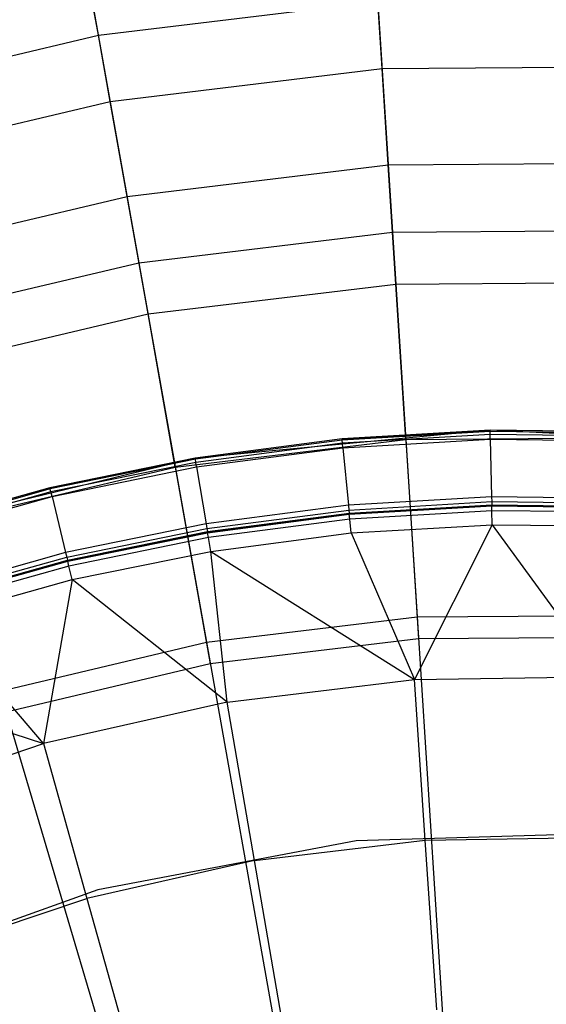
# Model space of a CAD drawing. Extents: x -91 to 91, y -91 to 262.
# Tile 173 of 256: x -3.24 to 0.05, y 9.38 to 15.53. Entities that reach past the tile are written whole.
import ezdxf

# ---------------------------------------------------------------- set-up
doc = ezdxf.new("R2010")
doc.units = 0
doc.header["$LTSCALE"] = 25.4
doc.layers.get('0').update_dxf_attribs({"linetype": 'CONTINUOUS'})

# ---------------------------------------------------------------- blocks, each defined once
blk = doc.blocks.new('ETE0_STL_1')
at = {"color": 0}
for p, q in [((-1.0517, 16.4534, 238.8525), (-0.9077, 14.2005, 240.1228)), ((-1.0517, 16.4534, 238.8525), (-0.9077, 14.2005, 240.1228)), ((-2.8873, 16.2322, 238.8525), (-2.4919, 14.0096, 240.1228)), ((-2.8873, 16.2322, 238.8525), (-2.4919, 14.0096, 240.1228)), ((-2.7449, 15.432, 169.6725), (-2.796, 15.7194, 171.1327)), ((-2.7449, 15.432, 169.6725), (-2.796, 15.7194, 171.1327)), ((-2.7449, 15.432, 169.6725), (-0.9998, 15.6423, 169.6725)), ((-2.7449, 15.432, 169.6725), (-0.9998, 15.6423, 169.6725)), ((-0.973, 15.2225, 168.4708), (-0.9998, 15.6423, 169.6725)), ((-0.973, 15.2225, 168.4708), (-0.9998, 15.6423, 169.6725)), ((-4.4555, 15.0276, 169.6725), (-2.7449, 15.432, 169.6725)), ((-4.4555, 15.0276, 169.6725), (-2.7449, 15.432, 169.6725)), ((-2.6713, 15.0178, 168.4708), (-2.7449, 15.432, 169.6725)), ((-2.6713, 15.0178, 168.4708), (-2.7449, 15.432, 169.6725)), ((-2.6713, 15.0178, 168.4708), (-0.973, 15.2225, 168.4708)), ((-2.6713, 15.0178, 168.4708), (-0.973, 15.2225, 168.4708)), ((-0.973, 15.2225, 168.4708), (0.7375, 15.2357, 168.4708)), ((-0.973, 15.2225, 168.4708), (0.7375, 15.2357, 168.4708)), ((-0.9345, 14.6207, 167.4047), (-0.973, 15.2225, 168.4708)), ((-0.9345, 14.6207, 167.4047), (-0.973, 15.2225, 168.4708)), ((-4.3359, 14.6243, 168.4708), (-2.6713, 15.0178, 168.4708)), ((-4.3359, 14.6243, 168.4708), (-2.6713, 15.0178, 168.4708)), ((-2.5656, 14.4241, 167.4047), (-2.6713, 15.0178, 168.4708)), ((-2.5656, 14.4241, 167.4047), (-2.6713, 15.0178, 168.4708)), ((-2.5656, 14.4241, 167.4047), (-0.9345, 14.6207, 167.4047)), ((-2.5656, 14.4241, 167.4047), (-0.9345, 14.6207, 167.4047)), ((-0.9345, 14.6207, 167.4047), (0.7083, 14.6334, 167.4047)), ((-0.9345, 14.6207, 167.4047), (0.7083, 14.6334, 167.4047)), ((-0.8869, 13.8763, 166.5557), (-0.9345, 14.6207, 167.4047)), ((-0.8869, 13.8763, 166.5557), (-0.9345, 14.6207, 167.4047)), ((-4.1645, 14.0461, 167.4047), (-2.5656, 14.4241, 167.4047)), ((-4.1645, 14.0461, 167.4047), (-2.5656, 14.4241, 167.4047)), ((-2.435, 13.6897, 166.5557), (-2.5656, 14.4241, 167.4047)), ((-2.435, 13.6897, 166.5557), (-2.5656, 14.4241, 167.4047)), ((-0.9077, 14.2005, 240.1228), (0.688, 14.2128, 240.1228)), ((-0.9077, 14.2005, 240.1228), (0.688, 14.2128, 240.1228)), ((-2.4919, 14.0096, 240.1228), (-0.9077, 14.2005, 240.1228)), ((-2.4919, 14.0096, 240.1228), (-0.9077, 14.2005, 240.1228)), ((-0.9077, 14.2005, 240.1228), (-0.7541, 11.7973, 241.1953)), ((-0.9077, 14.2005, 240.1228), (-0.7541, 11.7973, 241.1953)), ((-4.0448, 13.6425, 240.1228), (-2.4919, 14.0096, 240.1228)), ((-4.0448, 13.6425, 240.1228), (-2.4919, 14.0096, 240.1228)), ((-2.4919, 14.0096, 240.1228), (-2.0702, 11.6387, 241.1953)), ((-2.4919, 14.0096, 240.1228), (-2.0702, 11.6387, 241.1953)), ((-2.435, 13.6897, 166.5557), (-0.8869, 13.8763, 166.5557)), ((-2.435, 13.6897, 166.5557), (-0.8869, 13.8763, 166.5557)), ((-0.8869, 13.8763, 166.5557), (0.6723, 13.8884, 166.5557)), ((-0.8869, 13.8763, 166.5557), (0.6723, 13.8884, 166.5557)), ((-0.8249, 12.9059, 165.8321), (-0.8869, 13.8763, 166.5557)), ((-0.8249, 12.9059, 165.8321), (-0.8869, 13.8763, 166.5557)), ((-3.9525, 13.331, 166.5557), (-2.435, 13.6897, 166.5557)), ((-3.9525, 13.331, 166.5557), (-2.435, 13.6897, 166.5557)), ((-2.2647, 12.7324, 165.8321), (-2.435, 13.6897, 166.5557)), ((-2.2647, 12.7324, 165.8321), (-2.435, 13.6897, 166.5557)), ((-0.2986, 12.9628, 165.2509), (-2.1404, 12.7884, 165.2509)), ((-0.2986, 12.9628, 165.2509), (-2.1404, 12.7884, 165.2509)), ((-0.2986, 12.9628, 165.1017), (-1.2226, 12.9085, 165.1017)), ((-1.2226, 12.9085, 165.1017), (-0.2986, 12.9628, 165.2509)), ((-1.2226, 12.9085, 165.1017), (-0.2986, 12.9628, 165.2509)), ((-0.2986, 12.9628, 165.1017), (-1.2226, 12.9085, 165.1017)), ((-0.2984, 12.956, 165.0655), (-1.222, 12.9017, 165.0655)), ((-0.2984, 12.956, 165.0655), (-1.222, 12.9017, 165.0655)), ((-0.298, 12.9366, 165.0342), (-1.2201, 12.8824, 165.0342)), ((-0.298, 12.9366, 165.0342), (-1.2201, 12.8824, 165.0342)), ((1.5492, 12.8734, 165.2509), (-0.2986, 12.9628, 165.2509)), ((0.6269, 12.9511, 165.1017), (-0.2986, 12.9628, 165.2509)), ((1.5492, 12.8734, 165.2509), (-0.2986, 12.9628, 165.2509)), ((0.6269, 12.9511, 165.1017), (-0.2986, 12.9628, 165.1017)), ((-0.2986, 12.9628, 165.1017), (-0.2986, 12.9628, 165.2509)), ((0.6269, 12.9511, 165.1017), (-0.2986, 12.9628, 165.2509)), ((-0.2986, 12.9628, 165.1017), (-0.2986, 12.9628, 165.2509)), ((-0.2984, 12.956, 165.0655), (-0.2986, 12.9628, 165.1017)), ((0.6269, 12.9511, 165.1017), (-0.2986, 12.9628, 165.1017)), ((-0.2984, 12.956, 165.0655), (-0.2986, 12.9628, 165.1017)), ((0.6266, 12.9443, 165.0655), (-0.2984, 12.956, 165.0655)), ((-0.298, 12.9366, 165.0342), (-0.2984, 12.956, 165.0655)), ((0.6266, 12.9443, 165.0655), (-0.2984, 12.956, 165.0655)), ((-0.298, 12.9366, 165.0342), (-0.2984, 12.956, 165.0655)), ((0.6256, 12.9249, 165.0342), (-0.298, 12.9366, 165.0342)), ((-0.2973, 12.9072, 165.0121), (-0.298, 12.9366, 165.0342)), ((0.6256, 12.9249, 165.0342), (-0.298, 12.9366, 165.0342)), ((-0.2973, 12.9072, 165.0121), (-0.298, 12.9366, 165.0342)), ((-2.2647, 12.7324, 165.8321), (-0.8249, 12.9059, 165.8321)), ((-2.2647, 12.7324, 165.8321), (-0.8249, 12.9059, 165.8321)), ((-1.2226, 12.9085, 165.1017), (-2.1404, 12.7884, 165.2509)), ((-1.2226, 12.9085, 165.1017), (-2.1404, 12.7884, 165.2509)), ((-1.2226, 12.9085, 165.1017), (-2.1404, 12.7884, 165.1017)), ((-1.2226, 12.9085, 165.1017), (-2.1404, 12.7884, 165.1017)), ((-1.222, 12.9017, 165.0655), (-2.1392, 12.7817, 165.0655)), ((-1.222, 12.9017, 165.0655), (-2.1392, 12.7817, 165.0655)), ((-1.2201, 12.8824, 165.0342), (-2.136, 12.7626, 165.0342)), ((-1.2201, 12.8824, 165.0342), (-2.136, 12.7626, 165.0342)), ((-1.222, 12.9017, 165.0655), (-1.2226, 12.9085, 165.1017)), ((-1.222, 12.9017, 165.0655), (-1.2226, 12.9085, 165.1017)), ((-1.2201, 12.8824, 165.0342), (-1.222, 12.9017, 165.0655)), ((-1.2201, 12.8824, 165.0342), (-1.222, 12.9017, 165.0655)), ((-1.2174, 12.8531, 165.0121), (-1.2201, 12.8824, 165.0342)), ((-1.2174, 12.8531, 165.0121), (-1.2201, 12.8824, 165.0342)), ((-1.2174, 12.8531, 165.0121), (-0.2973, 12.9072, 165.0121)), ((-1.2174, 12.8531, 165.0121), (-0.2973, 12.9072, 165.0121)), ((-0.8249, 12.9059, 165.8321), (0.6253, 12.9171, 165.8321)), ((-0.8249, 12.9059, 165.8321), (0.6253, 12.9171, 165.8321)), ((-0.8249, 12.9059, 165.8321), (-0.7453, 11.6597, 165.2509)), ((-0.8249, 12.9059, 165.8321), (-0.7453, 11.6597, 165.2509)), ((-0.2973, 12.9072, 165.0121), (-0.289, 12.5466, 164.8333)), ((-0.2973, 12.9072, 165.0121), (-0.289, 12.5466, 164.8333)), ((-0.2973, 12.9072, 165.0121), (0.6242, 12.8956, 165.0121)), ((-0.2973, 12.9072, 165.0121), (0.6242, 12.8956, 165.0121)), ((-2.1312, 12.7336, 165.0121), (-1.2174, 12.8531, 165.0121)), ((-2.1312, 12.7336, 165.0121), (-1.2174, 12.8531, 165.0121)), ((-1.2174, 12.8531, 165.0121), (-1.1833, 12.494, 164.8333)), ((-1.2174, 12.8531, 165.0121), (-1.1833, 12.494, 164.8333)), ((-2.1404, 12.7884, 165.2509), (-3.9386, 12.3536, 165.2509)), ((-2.1404, 12.7884, 165.2509), (-3.9386, 12.3536, 165.2509)), ((-2.1404, 12.7884, 165.2509), (-3.0472, 12.6031, 165.1017)), ((-2.1404, 12.7884, 165.1017), (-3.0472, 12.6031, 165.1017)), ((-2.1404, 12.7884, 165.2509), (-3.0472, 12.6031, 165.1017)), ((-2.1404, 12.7884, 165.1017), (-3.0472, 12.6031, 165.1017)), ((-2.1392, 12.7817, 165.0655), (-3.0456, 12.5965, 165.0655)), ((-2.1392, 12.7817, 165.0655), (-3.0456, 12.5965, 165.0655)), ((-2.136, 12.7626, 165.0342), (-3.0411, 12.5777, 165.0342)), ((-2.136, 12.7626, 165.0342), (-3.0411, 12.5777, 165.0342)), ((-2.1404, 12.7884, 165.1017), (-2.1404, 12.7884, 165.2509)), ((-2.1404, 12.7884, 165.1017), (-2.1404, 12.7884, 165.2509)), ((-2.1392, 12.7817, 165.0655), (-2.1404, 12.7884, 165.1017)), ((-2.1392, 12.7817, 165.0655), (-2.1404, 12.7884, 165.1017)), ((-2.136, 12.7626, 165.0342), (-2.1392, 12.7817, 165.0655)), ((-2.136, 12.7626, 165.0342), (-2.1392, 12.7817, 165.0655)), ((-2.1312, 12.7336, 165.0121), (-2.136, 12.7626, 165.0342)), ((-2.1312, 12.7336, 165.0121), (-2.136, 12.7626, 165.0342)), ((-3.6761, 12.3988, 165.8321), (-2.2647, 12.7324, 165.8321)), ((-3.6761, 12.3988, 165.8321), (-2.2647, 12.7324, 165.8321)), ((-3.0342, 12.5491, 165.0121), (-2.1312, 12.7336, 165.0121)), ((-3.0342, 12.5491, 165.0121), (-2.1312, 12.7336, 165.0121)), ((-2.2647, 12.7324, 165.8321), (-2.0461, 11.5029, 165.2509)), ((-2.2647, 12.7324, 165.8321), (-2.0461, 11.5029, 165.2509)), ((-2.1312, 12.7336, 165.0121), (-2.0716, 12.3777, 164.8333)), ((-2.1312, 12.7336, 165.0121), (-2.0716, 12.3777, 164.8333)), ((-3.0472, 12.6031, 165.1017), (-3.9386, 12.3536, 165.2509)), ((-3.0472, 12.6031, 165.1017), (-3.9386, 12.3536, 165.1017)), ((-3.0472, 12.6031, 165.1017), (-3.9386, 12.3536, 165.2509)), ((-3.0472, 12.6031, 165.1017), (-3.9386, 12.3536, 165.1017)), ((-3.0456, 12.5965, 165.0655), (-3.9365, 12.3472, 165.0655)), ((-3.0456, 12.5965, 165.0655), (-3.9365, 12.3472, 165.0655)), ((-3.0411, 12.5777, 165.0342), (-3.9306, 12.3287, 165.0342)), ((-3.0411, 12.5777, 165.0342), (-3.9306, 12.3287, 165.0342)), ((-3.0456, 12.5965, 165.0655), (-3.0472, 12.6031, 165.1017)), ((-3.0456, 12.5965, 165.0655), (-3.0472, 12.6031, 165.1017)), ((-3.0411, 12.5777, 165.0342), (-3.0456, 12.5965, 165.0655)), ((-3.0411, 12.5777, 165.0342), (-3.0456, 12.5965, 165.0655)), ((-3.0342, 12.5491, 165.0121), (-3.0411, 12.5777, 165.0342)), ((-3.0342, 12.5491, 165.0121), (-3.0411, 12.5777, 165.0342)), ((-3.9217, 12.3006, 165.0121), (-3.0342, 12.5491, 165.0121)), ((-3.9217, 12.3006, 165.0121), (-3.0342, 12.5491, 165.0121)), ((-3.0342, 12.5491, 165.0121), (-2.9494, 12.1984, 164.8333)), ((-3.0342, 12.5491, 165.0121), (-2.9494, 12.1984, 164.8333)), ((-1.1833, 12.494, 164.8333), (-2.0716, 12.3777, 164.8333)), ((-1.1833, 12.494, 164.8333), (-2.0716, 12.3777, 164.8333)), ((-0.289, 12.5466, 164.8333), (-1.1833, 12.494, 164.8333)), ((-0.289, 12.5466, 164.8333), (-1.1833, 12.494, 164.8333)), ((-1.1833, 12.494, 164.8333), (-1.1806, 12.4647, 164.8111)), ((-1.1833, 12.494, 164.8333), (-1.1806, 12.4647, 164.8111)), ((-1.1806, 12.4647, 164.8111), (-0.2883, 12.5172, 164.8111)), ((-1.1806, 12.4647, 164.8111), (-0.2883, 12.5172, 164.8111)), ((-1.1787, 12.4454, 164.7799), (-0.2879, 12.4978, 164.7799)), ((-1.1787, 12.4454, 164.7799), (-0.2879, 12.4978, 164.7799)), ((-0.2877, 12.491, 146.5403), (-1.1781, 12.4386, 146.5403)), ((-1.1781, 12.4386, 164.7437), (-0.2877, 12.491, 164.7437)), ((-1.1781, 12.4386, 164.7437), (-0.2877, 12.491, 164.7437)), ((-0.2877, 12.491, 146.5403), (-1.1781, 12.4386, 146.5403)), ((0.6068, 12.5352, 164.8333), (-0.289, 12.5466, 164.8333)), ((-0.289, 12.5466, 164.8333), (-0.2883, 12.5172, 164.8111)), ((-0.289, 12.5466, 164.8333), (-0.2883, 12.5172, 164.8111)), ((0.6068, 12.5352, 164.8333), (-0.289, 12.5466, 164.8333)), ((-0.2883, 12.5172, 164.8111), (-0.2879, 12.4978, 164.7799)), ((-0.2883, 12.5172, 164.8111), (-0.2879, 12.4978, 164.7799)), ((-0.2883, 12.5172, 164.8111), (0.6054, 12.5058, 164.8111)), ((-0.2883, 12.5172, 164.8111), (0.6054, 12.5058, 164.8111)), ((-0.2879, 12.4978, 164.7799), (-0.2877, 12.491, 164.7437)), ((-0.2879, 12.4978, 164.7799), (-0.2877, 12.491, 164.7437)), ((-0.2879, 12.4978, 164.7799), (0.6044, 12.4865, 164.7799)), ((-0.2879, 12.4978, 164.7799), (0.6044, 12.4865, 164.7799)), ((0.6041, 12.4797, 146.5403), (-0.2877, 12.491, 146.5403)), ((-0.2877, 12.491, 146.5403), (-0.2877, 12.491, 164.7437)), ((-0.2877, 12.491, 164.7437), (0.6041, 12.4797, 164.7437)), ((-0.2877, 12.491, 146.5403), (-0.2877, 12.491, 164.7437)), ((-0.2877, 12.491, 164.7437), (0.6041, 12.4797, 164.7437)), ((-0.287, 12.4606, 146.3686), (-0.2877, 12.491, 146.5403)), ((0.6041, 12.4797, 146.5403), (-0.2877, 12.491, 146.5403)), ((-0.287, 12.4606, 146.3686), (-0.2877, 12.491, 146.5403)), ((-2.0668, 12.3487, 164.8111), (-1.1806, 12.4647, 164.8111)), ((-2.0668, 12.3487, 164.8111), (-1.1806, 12.4647, 164.8111)), ((-2.0636, 12.3296, 164.7799), (-1.1787, 12.4454, 164.7799)), ((-2.0636, 12.3296, 164.7799), (-1.1787, 12.4454, 164.7799)), ((-1.1781, 12.4386, 146.5403), (-2.0625, 12.3229, 146.5403)), ((-2.0625, 12.3229, 164.7437), (-1.1781, 12.4386, 164.7437)), ((-2.0625, 12.3229, 164.7437), (-1.1781, 12.4386, 164.7437)), ((-1.1781, 12.4386, 146.5403), (-2.0625, 12.3229, 146.5403)), ((-1.1806, 12.4647, 164.8111), (-1.1787, 12.4454, 164.7799)), ((-1.1806, 12.4647, 164.8111), (-1.1787, 12.4454, 164.7799)), ((-1.1787, 12.4454, 164.7799), (-1.1781, 12.4386, 164.7437)), ((-1.1787, 12.4454, 164.7799), (-1.1781, 12.4386, 164.7437)), ((-1.1781, 12.4386, 146.5403), (-1.1781, 12.4386, 164.7437)), ((-1.1781, 12.4386, 146.5403), (-1.1781, 12.4386, 164.7437)), ((-1.1752, 12.4084, 146.3686), (-1.1781, 12.4386, 146.5403)), ((-1.1752, 12.4084, 146.3686), (-1.1781, 12.4386, 146.5403)), ((-0.287, 12.4606, 146.3686), (-1.1752, 12.4084, 146.3686)), ((-0.287, 12.4606, 146.3686), (-1.1752, 12.4084, 146.3686)), ((0.6026, 12.4493, 146.3686), (-0.287, 12.4606, 146.3686)), ((-0.285, 12.373, 146.2177), (-0.287, 12.4606, 146.3686)), ((0.6026, 12.4493, 146.3686), (-0.287, 12.4606, 146.3686)), ((-0.285, 12.373, 146.2177), (-0.287, 12.4606, 146.3686)), ((-2.0716, 12.3777, 164.8333), (-2.9494, 12.1984, 164.8333)), ((-2.0716, 12.3777, 164.8333), (-2.9494, 12.1984, 164.8333)), ((-2.0716, 12.3777, 164.8333), (-2.0668, 12.3487, 164.8111)), ((-2.0716, 12.3777, 164.8333), (-2.0668, 12.3487, 164.8111)), ((-1.1752, 12.4084, 146.3686), (-2.0574, 12.2929, 146.3686)), ((-1.1752, 12.4084, 146.3686), (-2.0574, 12.2929, 146.3686)), ((-1.167, 12.3212, 146.2177), (-1.1752, 12.4084, 146.3686)), ((-1.167, 12.3212, 146.2177), (-1.1752, 12.4084, 146.3686)), ((-1.167, 12.3212, 146.2177), (-0.285, 12.373, 146.2177)), ((-1.167, 12.3212, 146.2177), (-0.285, 12.373, 146.2177)), ((-0.285, 12.373, 146.2177), (-0.7711, 11.4047, 145.162)), ((-0.285, 12.373, 146.2177), (-0.7711, 11.4047, 145.162)), ((-0.285, 12.373, 146.2177), (0.4056, 11.4235, 145.162)), ((-0.285, 12.373, 146.2177), (0.4056, 11.4235, 145.162)), ((-0.285, 12.373, 146.2177), (0.5984, 12.3618, 146.2177)), ((-0.285, 12.373, 146.2177), (0.5984, 12.3618, 146.2177)), ((-2.9425, 12.1698, 164.8111), (-2.0668, 12.3487, 164.8111)), ((-2.9425, 12.1698, 164.8111), (-2.0668, 12.3487, 164.8111)), ((-2.9379, 12.151, 164.7799), (-2.0636, 12.3296, 164.7799)), ((-2.9379, 12.151, 164.7799), (-2.0636, 12.3296, 164.7799)), ((-2.0625, 12.3229, 146.5403), (-2.9363, 12.1444, 146.5403)), ((-2.9363, 12.1444, 164.7437), (-2.0625, 12.3229, 164.7437)), ((-2.9363, 12.1444, 164.7437), (-2.0625, 12.3229, 164.7437)), ((-2.0625, 12.3229, 146.5403), (-2.9363, 12.1444, 146.5403)), ((-2.0668, 12.3487, 164.8111), (-2.0636, 12.3296, 164.7799)), ((-2.0668, 12.3487, 164.8111), (-2.0636, 12.3296, 164.7799)), ((-2.0636, 12.3296, 164.7799), (-2.0625, 12.3229, 164.7437)), ((-2.0636, 12.3296, 164.7799), (-2.0625, 12.3229, 164.7437)), ((-2.0625, 12.3229, 146.5403), (-2.0625, 12.3229, 164.7437)), ((-2.0625, 12.3229, 146.5403), (-2.0625, 12.3229, 164.7437)), ((-2.0574, 12.2929, 146.3686), (-2.0625, 12.3229, 146.5403)), ((-2.0574, 12.2929, 146.3686), (-2.0625, 12.3229, 146.5403)), ((-2.043, 12.2065, 146.2177), (-1.167, 12.3212, 146.2177)), ((-2.043, 12.2065, 146.2177), (-1.167, 12.3212, 146.2177)), ((-1.167, 12.3212, 146.2177), (-0.7711, 11.4047, 145.162)), ((-1.167, 12.3212, 146.2177), (-0.7711, 11.4047, 145.162)), ((-2.0574, 12.2929, 146.3686), (-2.9292, 12.1148, 146.3686)), ((-2.0574, 12.2929, 146.3686), (-2.9292, 12.1148, 146.3686)), ((-2.043, 12.2065, 146.2177), (-2.0574, 12.2929, 146.3686)), ((-2.043, 12.2065, 146.2177), (-2.0574, 12.2929, 146.3686)), ((-2.9494, 12.1984, 164.8333), (-3.8121, 11.9569, 164.8333)), ((-2.9494, 12.1984, 164.8333), (-3.8121, 11.9569, 164.8333)), ((-2.9494, 12.1984, 164.8333), (-2.9425, 12.1698, 164.8111)), ((-2.9494, 12.1984, 164.8333), (-2.9425, 12.1698, 164.8111)), ((-2.9086, 12.0297, 146.2177), (-2.043, 12.2065, 146.2177)), ((-2.9086, 12.0297, 146.2177), (-2.043, 12.2065, 146.2177)), ((-1.9397, 11.2649, 145.162), (-2.043, 12.2065, 146.2177)), ((-2.043, 12.2065, 146.2177), (-0.7711, 11.4047, 145.162)), ((-1.9397, 11.2649, 145.162), (-2.043, 12.2065, 146.2177)), ((-2.043, 12.2065, 146.2177), (-0.7711, 11.4047, 145.162)), ((-3.8032, 11.9289, 164.8111), (-2.9425, 12.1698, 164.8111)), ((-3.8032, 11.9289, 164.8111), (-2.9425, 12.1698, 164.8111)), ((-3.7973, 11.9104, 164.7799), (-2.9379, 12.151, 164.7799)), ((-3.7973, 11.9104, 164.7799), (-2.9379, 12.151, 164.7799)), ((-2.9363, 12.1444, 146.5403), (-3.7952, 11.904, 146.5403)), ((-3.7952, 11.904, 164.7437), (-2.9363, 12.1444, 164.7437)), ((-3.7952, 11.904, 164.7437), (-2.9363, 12.1444, 164.7437)), ((-2.9363, 12.1444, 146.5403), (-3.7952, 11.904, 146.5403)), ((-2.9425, 12.1698, 164.8111), (-2.9379, 12.151, 164.7799)), ((-2.9425, 12.1698, 164.8111), (-2.9379, 12.151, 164.7799)), ((-2.9379, 12.151, 164.7799), (-2.9363, 12.1444, 164.7437)), ((-2.9379, 12.151, 164.7799), (-2.9363, 12.1444, 164.7437)), ((-2.9363, 12.1444, 146.5403), (-2.9363, 12.1444, 164.7437)), ((-2.9363, 12.1444, 146.5403), (-2.9363, 12.1444, 164.7437)), ((-2.9292, 12.1148, 146.3686), (-2.9363, 12.1444, 146.5403)), ((-2.9292, 12.1148, 146.3686), (-2.9363, 12.1444, 146.5403)), ((-2.9292, 12.1148, 146.3686), (-3.786, 11.875, 146.3686)), ((-2.9292, 12.1148, 146.3686), (-3.786, 11.875, 146.3686)), ((-2.9086, 12.0297, 146.2177), (-2.9292, 12.1148, 146.3686)), ((-2.9086, 12.0297, 146.2177), (-2.9292, 12.1148, 146.3686)), ((-3.7594, 11.7915, 146.2177), (-2.9086, 12.0297, 146.2177)), ((-3.7594, 11.7915, 146.2177), (-2.9086, 12.0297, 146.2177)), ((-2.9086, 12.0297, 146.2177), (-3.0876, 11.0058, 145.162)), ((-2.9086, 12.0297, 146.2177), (-3.0876, 11.0058, 145.162)), ((-1.9397, 11.2649, 145.162), (-2.9086, 12.0297, 146.2177)), ((-1.9397, 11.2649, 145.162), (-2.9086, 12.0297, 146.2177)), ((-3.0876, 11.0058, 145.162), (-3.7594, 11.7915, 146.2177)), ((-3.0876, 11.0058, 145.162), (-3.7594, 11.7915, 146.2177)), ((-2.0702, 11.6387, 241.1953), (-0.7541, 11.7973, 241.1953)), ((-2.0702, 11.6387, 241.1953), (-0.7541, 11.7973, 241.1953)), ((-0.7541, 11.7973, 241.1953), (0.5716, 11.8075, 241.1953)), ((-0.7541, 11.7973, 241.1953), (0.5716, 11.8075, 241.1953)), ((-0.7541, 11.7973, 241.1953), (-0.5912, 9.2488, 242.0615)), ((-0.7541, 11.7973, 241.1953), (-0.5912, 9.2488, 242.0615)), ((-3.3603, 11.3337, 241.1953), (-2.0702, 11.6387, 241.1953)), ((-3.3603, 11.3337, 241.1953), (-2.0702, 11.6387, 241.1953)), ((-2.0702, 11.6387, 241.1953), (-1.623, 9.1244, 242.0615)), ((-2.0702, 11.6387, 241.1953), (-1.623, 9.1244, 242.0615)), ((-0.7453, 11.6597, 165.2509), (-2.0461, 11.5029, 165.2509)), ((-0.7453, 11.6597, 165.2509), (-2.0461, 11.5029, 165.2509)), ((0.5649, 11.6698, 165.2509), (-0.7453, 11.6597, 165.2509)), ((0.5649, 11.6698, 165.2509), (-0.7453, 11.6597, 165.2509)), ((-4.591, 11.4933, 146.2177), (-3.0876, 11.0058, 145.162)), ((-4.591, 11.4933, 146.2177), (-3.0876, 11.0058, 145.162)), ((-2.0461, 11.5029, 165.2509), (-3.3211, 11.2015, 165.2509)), ((-2.0461, 11.5029, 165.2509), (-3.3211, 11.2015, 165.2509)), ((-1.9397, 11.2649, 145.162), (-0.7711, 11.4047, 145.162)), ((-1.9397, 11.2649, 145.162), (-0.7711, 11.4047, 145.162)), ((-0.7711, 11.4047, 145.162), (0.4056, 11.4235, 145.162)), ((-0.7711, 11.4047, 145.162), (0.4056, 11.4235, 145.162)), ((-0.7033, 10.4015, 144.163), (-0.7711, 11.4047, 145.162)), ((-0.7033, 10.4015, 144.163), (-0.7711, 11.4047, 145.162)), ((-3.3603, 11.3337, 241.1953), (-2.6344, 8.8853, 242.0615)), ((-3.3603, 11.3337, 241.1953), (-2.6344, 8.8853, 242.0615)), ((-1.9397, 11.2649, 145.162), (-3.0876, 11.0058, 145.162)), ((-1.9397, 11.2649, 145.162), (-3.0876, 11.0058, 145.162)), ((-1.769, 10.2741, 144.163), (-1.9397, 11.2649, 145.162)), ((-1.769, 10.2741, 144.163), (-1.9397, 11.2649, 145.162)), ((-4.2029, 10.63, 145.162), (-3.0876, 11.0058, 145.162)), ((-4.2029, 10.63, 145.162), (-3.0876, 11.0058, 145.162)), ((-3.0876, 11.0058, 145.162), (-2.8161, 10.0377, 144.163)), ((-3.0876, 11.0058, 145.162), (-2.8161, 10.0377, 144.163)), ((-1.1349, 10.398, 158.927), (-2.7475, 10.0924, 158.927)), ((-1.1349, 10.398, 158.927), (-2.7475, 10.0924, 158.927)), ((-1.1349, 10.398, 165.2509), (-2.7475, 10.0924, 165.2509)), ((-1.1349, 10.398, 165.2509), (-2.7475, 10.0924, 165.2509)), ((-1.769, 10.2741, 144.163), (-0.7033, 10.4015, 144.163)), ((-1.769, 10.2741, 144.163), (-0.7033, 10.4015, 144.163)), ((0.5057, 10.4475, 158.927), (-1.1349, 10.398, 158.927)), ((0.5057, 10.4475, 158.927), (-1.1349, 10.398, 158.927)), ((0.5057, 10.4475, 165.2509), (-1.1349, 10.398, 165.2509)), ((0.5057, 10.4475, 165.2509), (-1.1349, 10.398, 165.2509)), ((-1.1349, 10.398, 158.927), (-1.1349, 10.398, 165.2509)), ((-1.1349, 10.398, 158.927), (-1.1349, 10.398, 165.2509)), ((-0.7033, 10.4015, 144.163), (0.3699, 10.4187, 144.163)), ((-0.7033, 10.4015, 144.163), (0.3699, 10.4187, 144.163)), ((-0.6316, 9.3421, 143.2243), (-0.7033, 10.4015, 144.163)), ((-0.6316, 9.3421, 143.2243), (-0.7033, 10.4015, 144.163)), ((-1.769, 10.2741, 144.163), (-2.8161, 10.0377, 144.163)), ((-1.769, 10.2741, 144.163), (-2.8161, 10.0377, 144.163)), ((-1.5889, 9.2276, 143.2243), (-1.769, 10.2741, 144.163)), ((-1.5889, 9.2276, 143.2243), (-1.769, 10.2741, 144.163)), ((-2.7475, 10.0924, 158.927), (-4.2925, 9.5384, 158.927)), ((-2.7475, 10.0924, 158.927), (-4.2925, 9.5384, 158.927)), ((-2.7475, 10.0924, 165.2509), (-4.2925, 9.5384, 165.2509)), ((-2.7475, 10.0924, 165.2509), (-4.2925, 9.5384, 165.2509)), ((-2.7475, 10.0924, 158.927), (-2.7475, 10.0924, 165.2509)), ((-2.7475, 10.0924, 158.927), (-2.7475, 10.0924, 165.2509)), ((-3.8332, 9.695, 144.163), (-2.8161, 10.0377, 144.163)), ((-3.8332, 9.695, 144.163), (-2.8161, 10.0377, 144.163)), ((-2.8161, 10.0377, 144.163), (-2.5292, 9.0154, 143.2243)), ((-2.8161, 10.0377, 144.163), (-2.5292, 9.0154, 143.2243))]:
    blk.add_line(p, q, dxfattribs=at)

msp = doc.modelspace()

# ---------------------------------------------------------------- block references
at = {"color": 253}
msp.add_blockref('ETE0_STL_1', (0, 0), dxfattribs=at)

doc.saveas('drawing.dxf')
